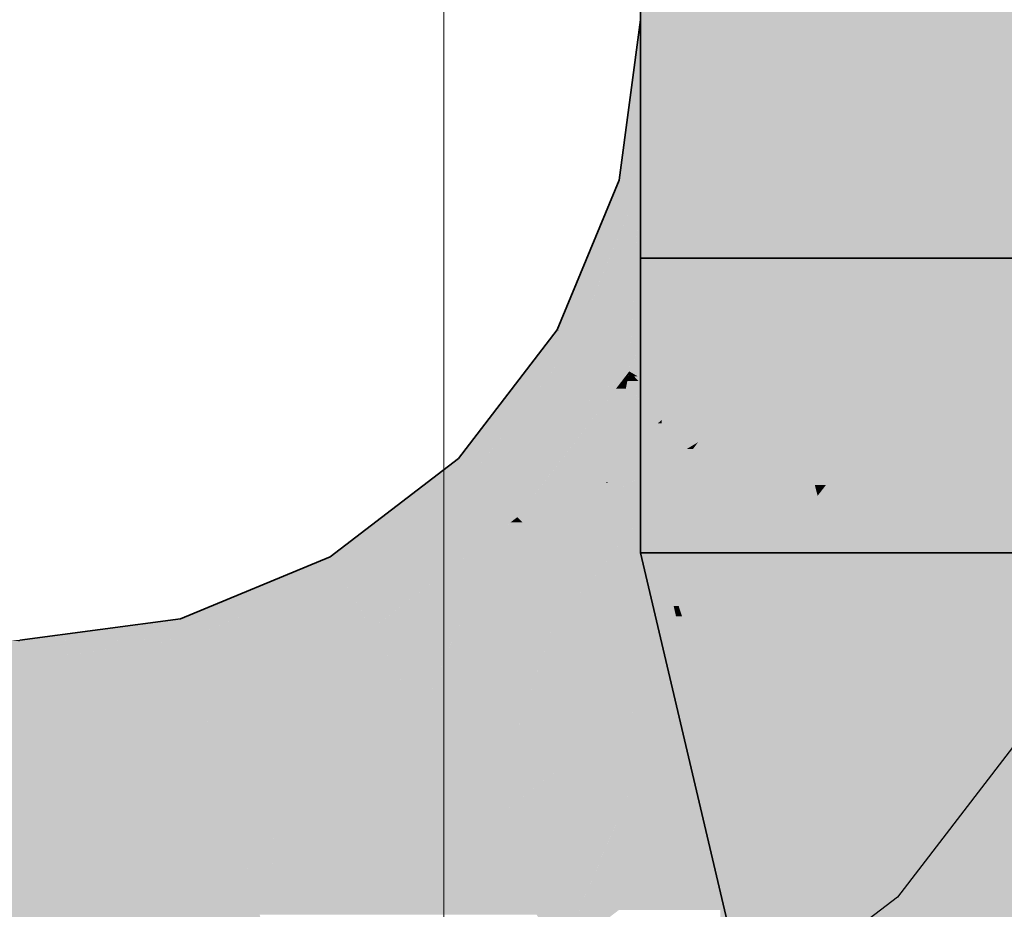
# Model space of a CAD drawing. Extents: x -350 to 540, y -53 to 541.
# Tile 120 of 256: x -157 to -154, y 105 to 108. Entities that reach past the tile are written whole.
import ezdxf
from ezdxf.lldxf.tags import DXFTag

# ---------------------------------------------------------------- set-up
doc = ezdxf.new("R2010")
doc.units = 0
doc.layers.get('0').update_dxf_attribs({"lineweight": 35})
doc.layers.add('5_OG-BESTAND', color=7, linetype='Continuous', lineweight=25)
for name, color, linetype, lineweight, true_color in [('L_Abluft', 7, 'Continuous', 35, 0xf7d209), ('L_Abluft-Shading', 7, 'Continuous', 35, 0xf7d209), ('L_Zuluft', 6, 'Continuous', 35, 0xff00ff), ('L_Zuluft-Shading', 6, 'Continuous', 35, 0xff00ff)]:
    doc.layers.add(name, color=color, linetype=linetype, lineweight=lineweight, true_color=true_color)
tags = doc.linetypes.add('STRICHPUNKT2', pattern=[12.7, 6.35, -3.175, 0, -3.175]).pattern_tags.tags
tags[10:11] = [DXFTag(74, 4), DXFTag(75, 0), DXFTag(340, '0'), DXFTag(46, 0.0), DXFTag(50, 0.0), DXFTag(44, 0.0), DXFTag(45, 0.0)]
tags[8:9] = [DXFTag(74, 4), DXFTag(75, 0), DXFTag(340, '0'), DXFTag(46, 0.0), DXFTag(50, 0.0), DXFTag(44, 0.0), DXFTag(45, 0.0)]
tags[6:7] = [DXFTag(74, 4), DXFTag(75, 0), DXFTag(340, '0'), DXFTag(46, 0.0), DXFTag(50, 0.0), DXFTag(44, 0.0), DXFTag(45, 0.0)]
tags[4:5] = [DXFTag(74, 4), DXFTag(75, 0), DXFTag(340, '0'), DXFTag(46, 0.0), DXFTag(50, 0.0), DXFTag(44, 0.0), DXFTag(45, 0.0)]

# ---------------------------------------------------------------- blocks, each defined once
blk = doc.blocks.new('Shading-A06HSWEUNL', base_point=(-151.0513, 106.0079))
at = {"layer": 'L_Zuluft-Shading', "color": 214, "true_color": 0x8f008f}
for points in [[(-154.6152, 104.4616), (-154.5606, 104.4616), (-155.0152, 106.1616)], [(-154.9693, 105.9902), (-154.9778, 106.1616), (-155.0152, 106.1616)], [(-154.908, 105.9902), (-154.9693, 105.9902), (-154.9778, 106.1616)], [(-154.908, 105.9902), (-154.947, 106.1616), (-154.9778, 106.1616)], [(-154.5606, 104.4616), (-154.908, 105.9902), (-154.9693, 105.9902)]]:
    blk.add_solid(points, dxfattribs=at)
at = {"layer": 'L_Zuluft-Shading', "color": 214, "true_color": 0xaf00af}
for points in [[(-154.8919, 105.9902), (-154.908, 105.9902), (-154.947, 106.1616)], [(-154.7604, 105.9559), (-154.8809, 105.9559), (-154.947, 106.1616)], [(-154.6893, 105.8775), (-154.8513, 106.1616), (-154.947, 106.1616)], [(-154.6893, 105.8775), (-154.7472, 106.1616), (-154.8513, 106.1616)], [(-154.8809, 105.9559), (-154.9003, 105.9559), (-154.908, 105.9902)], [(-154.8809, 105.9559), (-154.8919, 105.9902), (-154.908, 105.9902)], [(-154.6434, 104.8258), (-154.8809, 105.9559), (-154.9003, 105.9559)], [(-154.5178, 104.8258), (-154.6434, 104.8258), (-154.8809, 105.9559)], [(-154.6445, 105.6575), (-154.785, 105.6575), (-154.8809, 105.9559)], [(-154.8188, 105.8775), (-154.7604, 105.9559), (-154.8809, 105.9559)], [(-154.6893, 105.8775), (-154.8188, 105.8775), (-154.7604, 105.9559)], [(-154.6445, 105.6575), (-154.6893, 105.8775), (-154.8188, 105.8775)], [(-154.5606, 104.9589), (-154.6445, 105.6575), (-154.785, 105.6575)], [(-154.5021, 104.9589), (-154.5606, 104.9589), (-154.6445, 105.6575)]]:
    blk.add_solid(points, dxfattribs=at)
at = {"layer": 'L_Zuluft-Shading', "color": 212, "true_color": 0xcb00cb}
for points in [[(-154.6893, 105.8775), (-154.4294, 106.1616), (-154.7472, 106.1616)], [(-154.3821, 105.8775), (-154.6893, 105.8775), (-154.4294, 106.1616)], [(-154.4951, 105.6575), (-154.6445, 105.6575), (-154.6893, 105.8775)], [(-154.3108, 105.4487), (-154.3821, 105.8775), (-154.6893, 105.8775)], [(-154.4679, 105.5211), (-154.6167, 105.5211), (-154.6445, 105.6575)], [(-154.5958, 105.6199), (-154.4951, 105.6575), (-154.6445, 105.6575)], [(-154.4619, 105.6199), (-154.5958, 105.6199), (-154.4951, 105.6575)], [(-154.4679, 105.5211), (-154.4619, 105.6199), (-154.5958, 105.6199)], [(-154.427, 104.9589), (-154.5021, 104.9589), (-154.4619, 105.6199)], [(-154.3108, 105.4487), (-154.4529, 105.4487), (-154.4619, 105.6199)], [(-154.5021, 104.9589), (-154.4679, 105.5211), (-154.6167, 105.5211)], [(-154.427, 104.9589), (-154.3108, 105.4487), (-154.4529, 105.4487)], [(-154.2293, 104.9589), (-154.427, 104.9589), (-154.3108, 105.4487)]]:
    blk.add_solid(points, dxfattribs=at)
at = {"layer": 'L_Zuluft-Shading', "color": 212, "true_color": 0xe200e2}
for points in [[(-154.3108, 105.4487), (-154.0152, 106.1616), (-154.4294, 106.1616)], [(-153.9313, 105.4487), (-154.3108, 105.4487), (-154.0152, 106.1616)], [(-154.1611, 105.3406), (-154.2928, 105.3406), (-154.3108, 105.4487)], [(-153.896, 105.1489), (-153.9313, 105.4487), (-154.3108, 105.4487)], [(-154.2293, 104.9589), (-154.1611, 105.3406), (-154.2928, 105.3406)], [(-154.1548, 104.9589), (-154.2293, 104.9589), (-154.1611, 105.3406)], [(-153.896, 105.1489), (-154.1579, 105.1489), (-154.1611, 105.3406)], [(-154.1548, 104.9589), (-153.896, 105.1489), (-154.1579, 105.1489)], [(-153.8737, 104.9589), (-154.1548, 104.9589), (-153.896, 105.1489)]]:
    blk.add_solid(points, dxfattribs=at)
at = {"layer": 'L_Zuluft-Shading', "color": 6, "true_color": 0xf200f2}
for points in [[(-154.0149, 106.1595), (-153.5328, 106.1616), (-154.0152, 106.1616)], [(-153.5327, 106.1595), (-154.0149, 106.1595), (-153.5328, 106.1616)], [(-153.5474, 105.1489), (-153.896, 105.1489), (-154.0149, 106.1595)], [(-153.4595, 104.9589), (-153.5327, 106.1595), (-154.0149, 106.1595)], [(-153.4668, 104.9746), (-153.8755, 104.9746), (-153.896, 105.1489)], [(-153.4668, 104.9746), (-153.5474, 105.1489), (-153.896, 105.1489)]]:
    blk.add_solid(points, dxfattribs=at)
blk = doc.blocks.new('Shading-A06HSWEWNL', base_point=(-153.0152, 106.5298))
at = {"layer": 'L_Zuluft-Shading', "color": 214, "true_color": 0x900090}
for points in [[(-154.947, 106.5889), (-155.0152, 106.5889), (-154.947, 108.0616)], [(-155.0152, 106.5889), (-154.947, 108.0616), (-155.0152, 108.0616)], [(-155.0152, 106.5298), (-154.947, 106.5889), (-155.0152, 106.5889)], [(-154.9654, 106.5298), (-155.0152, 106.5298), (-154.9587, 106.5788)], [(-154.9987, 106.2834), (-154.9504, 106.2834), (-154.9587, 106.5788)], [(-154.947, 106.5788), (-154.9587, 106.5788), (-154.947, 106.5889)], [(-154.947, 106.4626), (-154.9555, 106.4626), (-154.9587, 106.5788)], [(-154.947, 106.4626), (-154.947, 106.5788), (-154.9587, 106.5788)], [(-154.9857, 106.3793), (-155.0152, 106.3793), (-154.9654, 106.5298)], [(-155.0152, 106.3793), (-154.9654, 106.5298), (-155.0152, 106.5298)], [(-154.947, 106.1616), (-154.947, 106.4626), (-154.9555, 106.4626)], [(-154.9987, 106.2834), (-155.0152, 106.2834), (-155.0152, 106.3793)], [(-154.9987, 106.2834), (-154.9857, 106.3793), (-155.0152, 106.3793)], [(-155.0152, 106.1616), (-154.9778, 106.1616), (-154.9987, 106.2834)], [(-155.0152, 106.1616), (-154.9987, 106.2834), (-155.0152, 106.2834)], [(-154.9778, 106.1616), (-154.947, 106.1616), (-154.9987, 106.2834)], [(-154.947, 106.1616), (-154.9987, 106.2834), (-154.9504, 106.2834)]]:
    blk.add_solid(points, dxfattribs=at)
at = {"layer": 'L_Zuluft-Shading', "color": 214, "true_color": 0xb000b0}
for points in [[(-154.7472, 106.6261), (-154.947, 106.6261), (-154.7472, 108.0616)], [(-154.947, 106.6261), (-154.7472, 108.0616), (-154.947, 108.0616)], [(-154.947, 106.5889), (-154.7472, 106.6261), (-154.947, 106.6261)], [(-154.947, 106.5889), (-154.7472, 106.5889), (-154.7472, 106.6261)], [(-154.8513, 106.1616), (-154.7472, 106.1616), (-154.947, 106.5889)], [(-154.7472, 106.1616), (-154.947, 106.5889), (-154.7472, 106.5889)], [(-154.9187, 106.4626), (-154.947, 106.4626), (-154.947, 106.5889)], [(-154.947, 106.1616), (-154.8513, 106.1616), (-154.947, 106.4626)], [(-154.8513, 106.1616), (-154.9187, 106.4626), (-154.947, 106.4626)]]:
    blk.add_solid(points, dxfattribs=at)
at = {"layer": 'L_Zuluft-Shading', "color": 212, "true_color": 0xcd00cd}
for points in [[(-154.4294, 106.6388), (-154.7472, 106.6388), (-154.4294, 108.0616)], [(-154.7472, 106.6388), (-154.4294, 108.0616), (-154.7472, 108.0616)], [(-154.7472, 106.6261), (-154.4294, 106.6388), (-154.7472, 106.6388)], [(-154.7472, 106.6261), (-154.4294, 106.6261), (-154.4294, 106.6388)], [(-154.7472, 106.1616), (-154.4294, 106.1616), (-154.7472, 106.6261)], [(-154.4294, 106.1616), (-154.7472, 106.6261), (-154.4294, 106.6261)]]:
    blk.add_solid(points, dxfattribs=at)
at = {"layer": 'L_Zuluft-Shading', "color": 212, "true_color": 0xe400e4}
for points in [[(-154.0152, 106.6388), (-154.4294, 106.6388), (-154.0152, 108.0616)], [(-154.4294, 106.6388), (-154.0152, 108.0616), (-154.4294, 108.0616)], [(-154.0152, 106.6261), (-154.0152, 106.6388), (-154.4294, 106.6388)], [(-154.4294, 106.6261), (-154.0152, 106.6261), (-154.4294, 106.6388)], [(-154.4294, 106.1616), (-154.0152, 106.1616), (-154.4294, 106.6261)], [(-154.0152, 106.1616), (-154.4294, 106.6261), (-154.0152, 106.6261)]]:
    blk.add_solid(points, dxfattribs=at)
at = {"layer": 'L_Zuluft-Shading', "color": 6, "true_color": 0xf500f5}
for points in [[(-153.5328, 106.6261), (-154.0152, 106.6261), (-153.5328, 108.0616)], [(-154.0152, 106.6261), (-153.5328, 108.0616), (-154.0152, 108.0616)], [(-153.5328, 106.5889), (-153.5328, 106.6261), (-154.0152, 106.6261)], [(-154.0152, 106.5889), (-153.5328, 106.5889), (-154.0152, 106.6261)], [(-154.0152, 106.1616), (-153.5328, 106.1616), (-154.0152, 106.5889)], [(-153.5328, 106.1616), (-154.0152, 106.5889), (-153.5328, 106.5889)]]:
    blk.add_solid(points, dxfattribs=at)
blk = doc.blocks.new('Shading-A06HSWIGNL', base_point=(-155.0152, 102.2696))
at = {"layer": 'L_Abluft-Shading', "color": 44, "true_color": 0x8b7605}
for points in [[(-155.0152, 107.3623), (-155.0833, 107.3623), (-154.947, 107.88)], [(-155.0833, 107.3623), (-154.947, 107.88), (-155.0152, 107.88)], [(-155.2779, 106.88), (-155.2831, 106.88), (-155.0175, 107.3447)], [(-155.2831, 106.88), (-155.0175, 107.3447), (-155.0906, 107.3447)], [(-155.2109, 106.8777), (-155.2792, 106.8777), (-155.0175, 107.3447)], [(-155.0175, 107.3447), (-155.0906, 107.3447), (-155.0833, 107.3623)], [(-155.0175, 107.3447), (-155.0152, 107.3623), (-155.0833, 107.3623)], [(-155.2241, 106.8459), (-155.3092, 106.8459), (-155.2831, 106.88)], [(-155.2792, 106.8777), (-155.2779, 106.88), (-155.2831, 106.88)], [(-155.2241, 106.8459), (-155.2109, 106.8777), (-155.2792, 106.8777)], [(-155.5158, 106.4657), (-155.6009, 106.4657), (-155.2241, 106.8459)], [(-155.6009, 106.4657), (-155.2241, 106.8459), (-155.3092, 106.8459)], [(-155.5527, 106.4175), (-155.6637, 106.4175), (-155.6009, 106.4657)], [(-155.5527, 106.4175), (-155.5158, 106.4657), (-155.6009, 106.4657)], [(-155.9042, 106.1479), (-156.0152, 106.1479), (-155.5527, 106.4175)], [(-156.0152, 106.1479), (-155.5527, 106.4175), (-155.6637, 106.4175)], [(-155.9811, 106.0889), (-156.1576, 106.0889), (-156.0152, 106.1479)], [(-155.9811, 106.0889), (-155.9042, 106.1479), (-156.0152, 106.1479)], [(-156.1232, 106.03), (-156.2998, 106.03), (-155.9811, 106.0889)], [(-156.2998, 106.03), (-155.9811, 106.0889), (-156.1576, 106.0889)], [(-156.2379, 105.9825), (-156.4145, 105.9825), (-156.2998, 106.03)], [(-156.2379, 105.9825), (-156.1232, 106.03), (-156.2998, 106.03)], [(-156.321, 105.9481), (-156.4975, 105.9481), (-156.2379, 105.9825)], [(-156.4975, 105.9481), (-156.2379, 105.9825), (-156.4145, 105.9825)], [(-156.4799, 105.8823), (-156.9975, 105.8823), (-156.4975, 105.9481)], [(-156.4799, 105.8823), (-156.321, 105.9481), (-156.4975, 105.9481)], [(-156.6623, 105.88), (-157.0152, 105.88), (-156.4799, 105.8823)], [(-157.0152, 105.88), (-156.4799, 105.8823), (-156.9975, 105.8823)], [(-156.5317, 105.8755), (-157.0152, 105.8755), (-156.4799, 105.8823)], [(-157.0152, 105.8755), (-156.6623, 105.88), (-157.0152, 105.88)], [(-157.0152, 105.8118), (-156.5317, 105.8755), (-157.0152, 105.8755)]]:
    blk.add_solid(points, dxfattribs=at)
at = {"layer": 'L_Abluft-Shading', "color": 54, "true_color": 0xaa9006}
for points in [[(-154.9142, 107.3447), (-155.0175, 107.3447), (-154.947, 107.88)], [(-154.9124, 107.3165), (-154.7472, 107.88), (-154.947, 107.88)], [(-154.8214, 107.3165), (-154.9124, 107.3165), (-154.7472, 107.88)], [(-155.0345, 107.0403), (-155.1435, 107.0403), (-155.0175, 107.3447)], [(-154.9124, 107.3165), (-155.0191, 107.3165), (-155.0175, 107.3447)], [(-154.9124, 107.3165), (-154.9142, 107.3447), (-155.0175, 107.3447)], [(-154.8901, 107.1885), (-155.0262, 107.1885), (-154.9124, 107.3165)], [(-155.0262, 107.1885), (-154.9124, 107.3165), (-155.0191, 107.3165)], [(-154.8245, 107.293), (-154.9083, 107.293), (-154.9124, 107.3165)], [(-154.8245, 107.293), (-154.8214, 107.3165), (-154.9124, 107.3165)], [(-154.8835, 107.1505), (-154.8245, 107.293), (-154.9083, 107.293)], [(-155.0345, 107.0403), (-154.8901, 107.1885), (-155.0262, 107.1885)], [(-154.8835, 107.1505), (-154.9272, 107.1505), (-154.8901, 107.1885)], [(-154.9291, 107.0403), (-155.0345, 107.0403), (-154.8835, 107.1505)], [(-155.0345, 107.0403), (-154.8835, 107.1505), (-154.9272, 107.1505)], [(-155.0455, 106.8459), (-155.2241, 106.8459), (-155.0345, 107.0403)], [(-155.2241, 106.8459), (-155.0345, 107.0403), (-155.1435, 107.0403)], [(-155.0511, 106.746), (-154.9291, 107.0403), (-155.0345, 107.0403)], [(-155.0511, 106.746), (-155.3007, 106.746), (-155.2241, 106.8459)], [(-155.0511, 106.746), (-155.0455, 106.8459), (-155.2241, 106.8459)], [(-155.2696, 106.5859), (-155.4236, 106.5859), (-155.0511, 106.746)], [(-155.4236, 106.5859), (-155.0511, 106.746), (-155.3007, 106.746)], [(-155.0936, 106.6905), (-155.1268, 106.6905), (-155.0511, 106.746)], [(-155.1739, 106.5859), (-155.2696, 106.5859), (-155.0936, 106.6905)], [(-155.2696, 106.5859), (-155.0936, 106.6905), (-155.1268, 106.6905)], [(-155.4994, 106.4175), (-155.5527, 106.4175), (-155.2696, 106.5859)], [(-155.5527, 106.4175), (-155.2696, 106.5859), (-155.4236, 106.5859)], [(-155.3204, 106.395), (-155.5302, 106.395), (-155.1739, 106.5859)], [(-155.5302, 106.395), (-155.1739, 106.5859), (-155.2696, 106.5859)], [(-155.5302, 106.395), (-155.5822, 106.395), (-155.5527, 106.4175)], [(-155.5302, 106.395), (-155.4994, 106.4175), (-155.5527, 106.4175)], [(-155.9811, 106.0889), (-155.5492, 106.3821), (-155.599, 106.3821)], [(-155.4115, 106.2763), (-155.7051, 106.2763), (-155.5302, 106.395)], [(-155.599, 106.3821), (-155.5302, 106.395), (-155.5822, 106.395)], [(-155.5492, 106.3821), (-155.599, 106.3821), (-155.5302, 106.395)], [(-155.4115, 106.2763), (-155.3204, 106.395), (-155.5302, 106.395)], [(-155.467, 106.2337), (-155.7678, 106.2337), (-155.4115, 106.2763)], [(-155.7678, 106.2337), (-155.4115, 106.2763), (-155.7051, 106.2763)], [(-155.6557, 106.0889), (-155.9811, 106.0889), (-155.467, 106.2337)], [(-155.9811, 106.0889), (-155.467, 106.2337), (-155.7678, 106.2337)], [(-155.9197, 105.9825), (-156.2379, 105.9825), (-155.9811, 106.0889)], [(-155.8812, 105.9159), (-155.6557, 106.0889), (-155.9811, 106.0889)], [(-156.2191, 105.8823), (-156.4799, 105.8823), (-156.2379, 105.9825)], [(-156.2254, 105.9159), (-155.9197, 105.9825), (-156.2379, 105.9825)], [(-155.8812, 105.9159), (-156.2254, 105.9159), (-155.9197, 105.9825)], [(-156.2006, 105.7835), (-155.8812, 105.9159), (-156.2254, 105.9159)], [(-156.461, 105.8118), (-157.0152, 105.8118), (-156.4799, 105.8823)], [(-156.4534, 105.7835), (-156.2191, 105.8823), (-156.4799, 105.8823)], [(-156.2006, 105.7835), (-156.4534, 105.7835), (-156.2191, 105.8823)], [(-156.4524, 105.7799), (-157.0152, 105.7799), (-156.461, 105.8118)], [(-157.0152, 105.7799), (-156.461, 105.8118), (-157.0152, 105.8118)], [(-156.4282, 105.6893), (-156.4524, 105.7799), (-157.0152, 105.7799)], [(-156.4282, 105.6893), (-157.0152, 105.6893), (-157.0152, 105.7799)], [(-156.4282, 105.6893), (-156.2006, 105.7835), (-156.4534, 105.7835)], [(-157.0152, 105.612), (-156.4282, 105.6893), (-157.0152, 105.6893)]]:
    blk.add_solid(points, dxfattribs=at)
at = {"layer": 'L_Abluft-Shading', "color": 42, "true_color": 0xc6a807}
for points in [[(-154.6836, 107.4683), (-154.8014, 107.4683), (-154.7472, 107.88)], [(-154.6493, 107.246), (-154.4294, 107.88), (-154.7472, 107.88)], [(-154.5128, 107.246), (-154.6493, 107.246), (-154.4294, 107.88)], [(-154.6566, 107.293), (-154.8245, 107.293), (-154.6836, 107.4683)], [(-154.8245, 107.293), (-154.6836, 107.4683), (-154.8014, 107.4683)], [(-154.6493, 107.246), (-154.8439, 107.246), (-154.8245, 107.293)], [(-154.6493, 107.246), (-154.6566, 107.293), (-154.8245, 107.293)], [(-154.6093, 107.1505), (-154.8835, 107.1505), (-154.6493, 107.246)], [(-154.8835, 107.1505), (-154.6493, 107.246), (-154.8439, 107.246)], [(-154.5175, 107.2107), (-154.6345, 107.2107), (-154.6493, 107.246)], [(-154.5175, 107.2107), (-154.5128, 107.246), (-154.6493, 107.246)], [(-154.5756, 107.0703), (-154.5175, 107.2107), (-154.6345, 107.2107)], [(-154.859, 106.8399), (-155.0121, 106.8399), (-154.8835, 107.1505)], [(-154.8682, 107.0703), (-154.6093, 107.1505), (-154.8835, 107.1505)], [(-154.7831, 106.6253), (-154.8421, 106.6253), (-154.8835, 107.1505)], [(-154.5756, 107.0703), (-154.8682, 107.0703), (-154.6093, 107.1505)], [(-154.7758, 106.5871), (-154.5756, 107.0703), (-154.8682, 107.0703)], [(-155.0108, 106.746), (-155.0511, 106.746), (-154.859, 106.8399)], [(-155.0511, 106.746), (-154.859, 106.8399), (-155.0121, 106.8399)], [(-154.8507, 106.734), (-155.0303, 106.734), (-154.859, 106.8399)], [(-155.057, 106.7156), (-155.0743, 106.7156), (-155.0511, 106.746)], [(-155.0215, 106.7156), (-155.057, 106.7156), (-155.0357, 106.7302)], [(-155.057, 106.7156), (-155.0357, 106.7302), (-155.0541, 106.7302)], [(-155.0357, 106.7302), (-155.0541, 106.7302), (-155.0511, 106.746)], [(-155.0303, 106.734), (-155.0108, 106.746), (-155.0511, 106.746)], [(-155.0303, 106.734), (-155.0394, 106.734), (-155.0511, 106.746)], [(-155.0357, 106.7302), (-155.0303, 106.734), (-155.0394, 106.734)], [(-155.0238, 106.7302), (-155.0357, 106.7302), (-155.0303, 106.734)], [(-154.9337, 106.6253), (-155.0238, 106.7302), (-155.0357, 106.7302)], [(-154.8421, 106.6253), (-154.8507, 106.734), (-155.0303, 106.734)], [(-154.8421, 106.6253), (-154.9337, 106.6253), (-155.0238, 106.7302)], [(-154.9033, 106.4736), (-155.1043, 106.4736), (-155.057, 106.7156)], [(-155.0619, 106.6905), (-155.0936, 106.6905), (-155.057, 106.7156)], [(-155.0936, 106.6905), (-155.057, 106.7156), (-155.0743, 106.7156)], [(-154.9313, 106.5178), (-155.0215, 106.7156), (-155.057, 106.7156)], [(-154.829, 106.5178), (-154.9313, 106.5178), (-155.0215, 106.7156)], [(-155.1255, 106.3873), (-155.3262, 106.3873), (-155.0936, 106.6905)], [(-155.1208, 106.3892), (-155.1253, 106.3892), (-155.0619, 106.6905)], [(-155.1253, 106.3892), (-155.0619, 106.6905), (-155.0936, 106.6905)], [(-154.829, 106.5178), (-154.8421, 106.6253), (-154.9337, 106.6253)], [(-154.7758, 106.5871), (-154.8374, 106.5871), (-154.8421, 106.6253)], [(-154.7758, 106.5871), (-154.7831, 106.6253), (-154.8421, 106.6253)], [(-154.829, 106.5178), (-154.7758, 106.5871), (-154.8374, 106.5871)], [(-154.9033, 106.4736), (-154.829, 106.5178), (-154.9313, 106.5178)], [(-154.8456, 106.496), (-154.8656, 106.496), (-154.829, 106.5178)], [(-154.8628, 106.4736), (-154.9033, 106.4736), (-154.8456, 106.496)], [(-154.9033, 106.4736), (-154.8456, 106.496), (-154.8656, 106.496)], [(-155.0456, 106.3892), (-155.1208, 106.3892), (-154.9033, 106.4736)], [(-155.1208, 106.3892), (-154.9033, 106.4736), (-155.1043, 106.4736)], [(-154.9171, 106.4029), (-155.0224, 106.4029), (-154.8628, 106.4736)], [(-155.0224, 106.4029), (-154.8628, 106.4736), (-154.9033, 106.4736)], [(-155.4115, 106.2763), (-155.1255, 106.3873), (-155.3262, 106.3873)], [(-155.1306, 106.3387), (-155.2508, 106.3387), (-155.1255, 106.3873)], [(-154.9664, 106.3387), (-155.1306, 106.3387), (-154.9171, 106.4029)], [(-155.1306, 106.3387), (-154.9171, 106.4029), (-155.0224, 106.4029)], [(-155.1306, 106.3387), (-155.0456, 106.3892), (-155.1208, 106.3892)], [(-155.1306, 106.3387), (-155.1211, 106.3873), (-155.1255, 106.3873)], [(-155.1211, 106.3873), (-155.1255, 106.3873), (-155.1208, 106.3892)], [(-155.1255, 106.3873), (-155.1208, 106.3892), (-155.1253, 106.3892)], [(-155.338, 106.2763), (-155.4115, 106.2763), (-155.1306, 106.3387)], [(-155.4115, 106.2763), (-155.1306, 106.3387), (-155.2508, 106.3387)], [(-155.1461, 106.2593), (-155.3945, 106.2593), (-155.1306, 106.3387)], [(-155.1867, 106.0515), (-154.9664, 106.3387), (-155.1306, 106.3387)], [(-155.3689, 106.2337), (-155.467, 106.2337), (-155.3945, 106.2593)], [(-155.467, 106.2337), (-155.3945, 106.2593), (-155.4336, 106.2593)], [(-155.3945, 106.2593), (-155.4336, 106.2593), (-155.4115, 106.2763)], [(-155.3945, 106.2593), (-155.338, 106.2763), (-155.4115, 106.2763)], [(-155.1867, 106.0515), (-155.1461, 106.2593), (-155.3945, 106.2593)], [(-155.5901, 105.9476), (-155.8398, 105.9476), (-155.467, 106.2337)], [(-155.1867, 106.0515), (-155.5454, 106.0515), (-155.467, 106.2337)], [(-155.1867, 106.0515), (-155.3689, 106.2337), (-155.467, 106.2337)], [(-155.4634, 105.9614), (-155.5842, 105.9614), (-155.1867, 106.0515)], [(-155.5842, 105.9614), (-155.1867, 106.0515), (-155.5454, 106.0515)], [(-155.2778, 105.9817), (-155.4012, 105.9817), (-155.1867, 106.0515)], [(-155.3222, 105.9476), (-155.5901, 105.9476), (-155.2778, 105.9817)], [(-155.4634, 105.9614), (-155.2778, 105.9817), (-155.4012, 105.9817)], [(-155.6038, 105.9159), (-155.8812, 105.9159), (-155.5901, 105.9476)], [(-155.8812, 105.9159), (-155.5901, 105.9476), (-155.8398, 105.9476)], [(-155.7223, 105.6406), (-155.3222, 105.9476), (-155.5901, 105.9476)], [(-155.5901, 105.9476), (-155.4634, 105.9614), (-155.5842, 105.9614)], [(-155.8048, 105.7835), (-156.2006, 105.7835), (-155.8812, 105.9159)], [(-155.7223, 105.6406), (-155.6038, 105.9159), (-155.8812, 105.9159)], [(-156.1977, 105.6893), (-156.4282, 105.6893), (-156.2006, 105.7835)], [(-156.1963, 105.6406), (-155.8048, 105.7835), (-156.2006, 105.7835)], [(-155.7223, 105.6406), (-156.1963, 105.6406), (-155.8048, 105.7835)], [(-156.4075, 105.612), (-157.0152, 105.612), (-156.4282, 105.6893)], [(-156.3632, 105.4467), (-156.1977, 105.6893), (-156.4282, 105.6893)], [(-156.1904, 105.4467), (-156.3632, 105.4467), (-156.1977, 105.6893)], [(-156.1904, 105.4467), (-155.7223, 105.6406), (-156.1963, 105.6406)], [(-156.3839, 105.5241), (-157.0152, 105.5241), (-156.4075, 105.612)], [(-157.0152, 105.5241), (-156.4075, 105.612), (-157.0152, 105.612)], [(-156.3459, 105.3823), (-156.3839, 105.5241), (-157.0152, 105.5241)], [(-156.3459, 105.3823), (-157.0152, 105.3823), (-157.0152, 105.5241)], [(-156.3459, 105.3823), (-156.1904, 105.4467), (-156.3632, 105.4467)], [(-157.0152, 105.2942), (-156.3459, 105.3823), (-157.0152, 105.3823)]]:
    blk.add_solid(points, dxfattribs=at)
at = {"layer": 'L_Abluft-Shading', "color": 52, "true_color": 0xddbc08}
for points in [[(-154.3403, 107.4077), (-154.4915, 107.4077), (-154.4294, 107.88)], [(-154.2918, 107.1502), (-154.0152, 107.88), (-154.4294, 107.88)], [(-154.1112, 107.1502), (-154.2918, 107.1502), (-154.0152, 107.88)], [(-154.3032, 107.2107), (-154.5175, 107.2107), (-154.3403, 107.4077)], [(-154.5175, 107.2107), (-154.3403, 107.4077), (-154.4915, 107.4077)], [(-154.2918, 107.1502), (-154.5425, 107.1502), (-154.5175, 107.2107)], [(-154.2918, 107.1502), (-154.3032, 107.2107), (-154.5175, 107.2107)], [(-154.2516, 107.0703), (-154.5756, 107.0703), (-154.2918, 107.1502)], [(-154.5756, 107.0703), (-154.2918, 107.1502), (-154.5425, 107.1502)], [(-154.1174, 107.1035), (-154.2683, 107.1035), (-154.2918, 107.1502)], [(-154.1174, 107.1035), (-154.1112, 107.1502), (-154.2918, 107.1502)], [(-154.1855, 106.9391), (-154.1174, 107.1035), (-154.2683, 107.1035)], [(-154.5204, 106.7532), (-154.707, 106.7532), (-154.5756, 107.0703)], [(-154.5455, 106.9391), (-154.2516, 107.0703), (-154.5756, 107.0703)], [(-154.4227, 106.4045), (-154.4596, 106.4045), (-154.5756, 107.0703)], [(-154.1855, 106.9391), (-154.5455, 106.9391), (-154.2516, 107.0703)], [(-154.4171, 106.38), (-154.1855, 106.9391), (-154.5455, 106.9391)], [(-154.4914, 106.5871), (-154.7758, 106.5871), (-154.5204, 106.7532)], [(-154.7758, 106.5871), (-154.5204, 106.7532), (-154.707, 106.7532)], [(-154.6558, 106.5178), (-154.829, 106.5178), (-154.7758, 106.5871)], [(-154.4596, 106.4045), (-154.4914, 106.5871), (-154.7758, 106.5871)], [(-154.8234, 106.4358), (-154.8919, 106.4358), (-154.829, 106.5178)], [(-154.4596, 106.4045), (-154.8213, 106.4045), (-154.829, 106.5178)], [(-154.4596, 106.4045), (-154.6558, 106.5178), (-154.829, 106.5178)], [(-154.7994, 106.0801), (-155.1597, 106.0801), (-154.8234, 106.4358)], [(-154.8545, 106.4029), (-154.9171, 106.4029), (-154.8234, 106.4358)], [(-154.9171, 106.4029), (-154.8234, 106.4358), (-154.8919, 106.4358)], [(-155.1867, 106.0515), (-154.8545, 106.4029), (-154.9171, 106.4029)], [(-154.8173, 106.3449), (-154.4596, 106.4045), (-154.8213, 106.4045)], [(-154.444, 106.3449), (-154.8173, 106.3449), (-154.4596, 106.4045)], [(-154.4171, 106.38), (-154.4532, 106.38), (-154.4596, 106.4045)], [(-154.4171, 106.38), (-154.4227, 106.4045), (-154.4596, 106.4045)], [(-154.444, 106.3449), (-154.4171, 106.38), (-154.4532, 106.38)], [(-154.7871, 105.8977), (-154.444, 106.3449), (-154.8173, 106.3449)], [(-154.9592, 106.0515), (-155.1867, 106.0515), (-154.7994, 106.0801)], [(-155.1867, 106.0515), (-154.7994, 106.0801), (-155.1597, 106.0801)], [(-154.7952, 106.017), (-155.1522, 106.017), (-154.7994, 106.0801)], [(-155.1522, 106.017), (-155.2317, 106.017), (-155.1867, 106.0515)], [(-155.1522, 106.017), (-154.9592, 106.0515), (-155.1867, 106.0515)], [(-155.1169, 105.9817), (-155.2778, 105.9817), (-155.1522, 106.017)], [(-155.2778, 105.9817), (-155.1522, 106.017), (-155.2317, 106.017)], [(-155.0329, 105.8977), (-154.7952, 106.017), (-155.1522, 106.017)], [(-154.7871, 105.8977), (-155.0329, 105.8977), (-154.7952, 106.017)], [(-155.3874, 105.6584), (-155.6991, 105.6584), (-155.2778, 105.9817)], [(-154.8938, 105.7586), (-155.3534, 105.7586), (-155.2778, 105.9817)], [(-154.8938, 105.7586), (-155.1169, 105.9817), (-155.2778, 105.9817)], [(-154.8938, 105.7586), (-154.7871, 105.8977), (-155.0329, 105.8977)], [(-155.1147, 105.6729), (-155.3825, 105.6729), (-154.8938, 105.7586)], [(-155.3825, 105.6729), (-154.8938, 105.7586), (-155.3534, 105.7586)], [(-154.9975, 105.6791), (-155.0987, 105.6791), (-154.8938, 105.7586)], [(-155.3935, 105.6406), (-155.7223, 105.6406), (-155.3874, 105.6584)], [(-155.7223, 105.6406), (-155.3874, 105.6584), (-155.6991, 105.6584)], [(-155.1618, 105.553), (-155.4232, 105.553), (-155.0056, 105.6729)], [(-155.4232, 105.553), (-155.0056, 105.6729), (-155.1147, 105.6729)], [(-155.4232, 105.553), (-155.152, 105.6584), (-155.3874, 105.6584)], [(-155.152, 105.6584), (-155.3874, 105.6584), (-155.1147, 105.6729)], [(-155.3874, 105.6584), (-155.1147, 105.6729), (-155.3825, 105.6729)], [(-155.0056, 105.6729), (-155.1147, 105.6729), (-154.9975, 105.6791)], [(-155.1147, 105.6729), (-154.9975, 105.6791), (-155.0987, 105.6791)], [(-155.6103, 105.4467), (-156.1904, 105.4467), (-155.7223, 105.6406)], [(-155.6717, 105.553), (-155.3935, 105.6406), (-155.7223, 105.6406)], [(-155.4232, 105.553), (-155.6717, 105.553), (-155.3935, 105.6406)], [(-155.6262, 105.4742), (-155.4232, 105.553), (-155.6717, 105.553)], [(-155.4499, 105.4742), (-155.6262, 105.4742), (-155.4232, 105.553)], [(-155.5152, 105.2819), (-155.1618, 105.553), (-155.4232, 105.553)], [(-155.5152, 105.2819), (-155.4499, 105.4742), (-155.6262, 105.4742)], [(-156.1929, 105.3823), (-156.3459, 105.3823), (-156.1904, 105.4467)], [(-155.5152, 105.2819), (-156.1968, 105.2819), (-155.6103, 105.4467)], [(-156.1968, 105.2819), (-155.6103, 105.4467), (-156.1904, 105.4467)], [(-156.3223, 105.2942), (-157.0152, 105.2942), (-156.3459, 105.3823)], [(-156.2421, 104.9949), (-156.1929, 105.3823), (-156.3459, 105.3823)], [(-156.208, 104.9949), (-156.2421, 104.9949), (-156.1929, 105.3823)], [(-156.2708, 105.102), (-157.0152, 105.102), (-156.3223, 105.2942)], [(-157.0152, 105.102), (-156.3223, 105.2942), (-157.0152, 105.2942)], [(-156.208, 104.9949), (-155.5152, 105.2819), (-156.1968, 105.2819)], [(-156.2387, 104.9822), (-156.2708, 105.102), (-157.0152, 105.102)], [(-156.2387, 104.9822), (-157.0152, 104.9822), (-157.0152, 105.102)]]:
    blk.add_solid(points, dxfattribs=at)
at = {"layer": 'L_Abluft-Shading', "color": 40, "true_color": 0xedc908}
for points in [[(-153.9311, 107.3354), (-154.0868, 107.3354), (-154.0152, 107.88)], [(-153.8857, 107.0414), (-153.5328, 107.88), (-154.0152, 107.88)], [(-153.6432, 107.0414), (-153.8857, 107.0414), (-153.5328, 107.88)], [(-153.8952, 107.1035), (-154.1174, 107.1035), (-153.9311, 107.3354)], [(-154.1174, 107.1035), (-153.9311, 107.3354), (-154.0868, 107.3354)], [(-153.8857, 107.0414), (-154.1431, 107.0414), (-154.1174, 107.1035)], [(-153.8857, 107.0414), (-153.8952, 107.1035), (-154.1174, 107.1035)], [(-153.8428, 106.9391), (-154.1855, 106.9391), (-153.8857, 107.0414)], [(-154.1855, 106.9391), (-153.8857, 107.0414), (-154.1431, 107.0414)], [(-153.6514, 106.9787), (-153.8593, 106.9787), (-153.8857, 107.0414)], [(-153.6514, 106.9787), (-153.6432, 107.0414), (-153.8857, 107.0414)], [(-153.7548, 106.7292), (-153.6514, 106.9787), (-153.8593, 106.9787)], [(-154.1253, 106.5937), (-154.3285, 106.5937), (-154.1855, 106.9391)], [(-154.1367, 106.7292), (-153.8428, 106.9391), (-154.1855, 106.9391)], [(-154.0063, 106.1687), (-154.0512, 106.1687), (-154.1855, 106.9391)], [(-153.7548, 106.7292), (-154.1367, 106.7292), (-153.8428, 106.9391)], [(-153.9993, 106.1388), (-153.7548, 106.7292), (-154.1367, 106.7292)], [(-154.088, 106.38), (-154.4171, 106.38), (-154.1253, 106.5937)], [(-154.4171, 106.38), (-154.1253, 106.5937), (-154.3285, 106.5937)], [(-154.3564, 106.3449), (-154.444, 106.3449), (-154.4171, 106.38)], [(-154.0512, 106.1687), (-154.088, 106.38), (-154.4171, 106.38)], [(-154.3894, 105.8977), (-154.7871, 105.8977), (-154.444, 106.3449)], [(-154.0512, 106.1687), (-154.4225, 106.1687), (-154.444, 106.3449)], [(-154.0512, 106.1687), (-154.3564, 106.3449), (-154.444, 106.3449)], [(-154.4136, 106.096), (-154.0512, 106.1687), (-154.4225, 106.1687)], [(-154.0322, 106.096), (-154.4136, 106.096), (-154.0512, 106.1687)], [(-153.9993, 106.1388), (-154.0434, 106.1388), (-154.0512, 106.1687)], [(-153.9993, 106.1388), (-154.0063, 106.1687), (-154.0512, 106.1687)], [(-154.0322, 106.096), (-153.9993, 106.1388), (-154.0434, 106.1388)], [(-154.3612, 105.6672), (-154.0322, 106.096), (-154.4136, 106.096)], [(-154.7823, 105.7586), (-154.8938, 105.7586), (-154.7871, 105.8977)], [(-154.6746, 105.6672), (-154.3894, 105.8977), (-154.7871, 105.8977)], [(-154.6628, 105.643), (-154.7782, 105.643), (-154.7871, 105.8977)], [(-154.3612, 105.6672), (-154.6746, 105.6672), (-154.3894, 105.8977)], [(-154.9181, 105.7014), (-154.9684, 105.7014), (-154.8938, 105.7586)], [(-154.8545, 105.7193), (-154.9105, 105.7193), (-154.8938, 105.7586)], [(-154.8676, 105.7324), (-154.7823, 105.7586), (-154.8938, 105.7586)], [(-154.7813, 105.7324), (-154.8676, 105.7324), (-154.7823, 105.7586)], [(-154.8366, 105.7014), (-154.9181, 105.7014), (-154.8545, 105.7193)], [(-154.9181, 105.7014), (-154.8545, 105.7193), (-154.9105, 105.7193)], [(-154.8545, 105.7193), (-154.7813, 105.7324), (-154.8676, 105.7324)], [(-154.7809, 105.7193), (-154.8545, 105.7193), (-154.7813, 105.7324)], [(-154.7782, 105.643), (-154.7809, 105.7193), (-154.8545, 105.7193)], [(-154.9276, 105.6791), (-154.9975, 105.6791), (-154.9181, 105.7014)], [(-154.9975, 105.6791), (-154.9181, 105.7014), (-154.9684, 105.7014)], [(-154.7782, 105.643), (-154.943, 105.643), (-154.9181, 105.7014)], [(-154.7782, 105.643), (-154.8366, 105.7014), (-154.9181, 105.7014)], [(-155.0761, 105.3298), (-155.4527, 105.3298), (-154.9276, 105.6791)], [(-155.4527, 105.3298), (-154.9276, 105.6791), (-154.9975, 105.6791)], [(-154.5527, 105.4175), (-154.3612, 105.6672), (-154.6746, 105.6672)], [(-154.7656, 105.3636), (-155.0617, 105.3636), (-154.7782, 105.643)], [(-155.0617, 105.3636), (-154.7782, 105.643), (-154.943, 105.643)], [(-154.5527, 105.4175), (-154.768, 105.4175), (-154.7782, 105.643)], [(-154.5527, 105.4175), (-154.6628, 105.643), (-154.7782, 105.643)], [(-154.7608, 105.2579), (-154.5527, 105.4175), (-154.768, 105.4175)], [(-154.7641, 105.3298), (-155.0761, 105.3298), (-154.7656, 105.3636)], [(-155.0761, 105.3298), (-154.7656, 105.3636), (-155.0617, 105.3636)], [(-155.0965, 105.2819), (-155.5152, 105.2819), (-155.0761, 105.3298)], [(-155.5152, 105.2819), (-155.0761, 105.3298), (-155.4527, 105.3298)], [(-154.7608, 105.2579), (-155.1066, 105.2579), (-154.7641, 105.3298)], [(-155.1066, 105.2579), (-154.7641, 105.3298), (-155.0761, 105.3298)], [(-155.3494, 104.9949), (-156.208, 104.9949), (-155.5152, 105.2819)], [(-155.274, 104.8641), (-155.0965, 105.2819), (-155.5152, 105.2819)], [(-155.274, 104.8641), (-154.7608, 105.2579), (-155.1066, 105.2579)]]:
    blk.add_solid(points, dxfattribs=at)
at = {"layer": 'L_Abluft-Shading', "color": 40, "true_color": 0xf5d108}
for points in [[(-153.73, 106.4151), (-153.8849, 106.4151), (-153.7548, 106.7292)], [(-153.7082, 106.1388), (-153.9993, 106.1388), (-153.73, 106.4151)], [(-153.9993, 106.1388), (-153.73, 106.4151), (-153.8849, 106.4151)], [(-153.9252, 106.096), (-154.0322, 106.096), (-153.9993, 106.1388)], [(-153.6944, 105.9627), (-153.7082, 106.1388), (-153.9993, 106.1388)], [(-154.0032, 105.6672), (-154.3612, 105.6672), (-154.0322, 106.096)], [(-153.6944, 105.9627), (-154.0232, 105.9627), (-154.0322, 106.096)], [(-153.6944, 105.9627), (-153.9252, 106.096), (-154.0322, 106.096)], [(-154.0075, 105.7302), (-153.6944, 105.9627), (-154.0232, 105.9627)], [(-153.666, 105.7302), (-154.0075, 105.7302), (-153.6944, 105.9627)], [(-153.9799, 105.3211), (-153.666, 105.7302), (-154.0075, 105.7302)], [(-153.7039, 105.3211), (-153.9799, 105.3211), (-153.666, 105.7302)], [(-154.3566, 105.5342), (-154.4633, 105.5342), (-154.3612, 105.6672)], [(-154.2631, 105.3211), (-154.0032, 105.6672), (-154.3612, 105.6672)], [(-154.2316, 105.21), (-154.3452, 105.21), (-154.3612, 105.6672)], [(-153.9799, 105.3211), (-154.2631, 105.3211), (-154.0032, 105.6672)], [(-154.3525, 105.4175), (-154.5527, 105.4175), (-154.3566, 105.5342)], [(-154.5527, 105.4175), (-154.3566, 105.5342), (-154.4633, 105.5342)], [(-154.3931, 105.2579), (-154.7608, 105.2579), (-154.5527, 105.4175)], [(-154.3452, 105.21), (-154.3525, 105.4175), (-154.5527, 105.4175)], [(-154.1867, 105.0515), (-153.9799, 105.3211), (-154.2631, 105.3211)], [(-153.9837, 105.2546), (-154.0309, 105.2546), (-153.9799, 105.3211)], [(-153.867, 104.8705), (-154.0057, 104.8705), (-153.9799, 105.3211)], [(-153.8422, 104.7714), (-153.7039, 105.3211), (-153.9799, 105.3211)], [(-154.7573, 105.0097), (-155.0843, 105.0097), (-154.7608, 105.2579)], [(-154.3452, 105.21), (-154.7601, 105.21), (-154.7608, 105.2579)], [(-154.3452, 105.21), (-154.3931, 105.2579), (-154.7608, 105.2579)], [(-153.9954, 105.0515), (-154.1867, 105.0515), (-153.9837, 105.2546)], [(-154.1867, 105.0515), (-153.9837, 105.2546), (-154.0309, 105.2546)], [(-154.7564, 104.9393), (-154.3452, 105.21), (-154.7601, 105.21)], [(-154.333, 104.9393), (-154.7564, 104.9393), (-154.3452, 105.21)], [(-154.1867, 105.0515), (-154.3381, 105.0515), (-154.3452, 105.21)], [(-154.1867, 105.0515), (-154.2316, 105.21), (-154.3452, 105.21)], [(-154.333, 104.9393), (-154.1867, 105.0515), (-154.3381, 105.0515)], [(-154.0745, 104.9393), (-154.333, 104.9393), (-154.1867, 105.0515)], [(-154.0057, 104.8705), (-153.9954, 105.0515), (-154.1867, 105.0515)]]:
    blk.add_solid(points, dxfattribs=at)
blk = doc.blocks.new('Shading-A06HSWIKNL', base_point=(-153.0152, 115.7878))
at = {"layer": 'L_Abluft-Shading', "color": 44, "true_color": 0x8b7605}
for points in [[(-155.0152, 107.88), (-154.947, 107.88), (-155.0152, 115.7878)], [(-154.947, 107.88), (-155.0152, 115.7878), (-154.947, 115.7878)]]:
    blk.add_solid(points, dxfattribs=at)
at = {"layer": 'L_Abluft-Shading', "color": 54, "true_color": 0xaa9106}
for points in [[(-154.947, 107.88), (-154.7472, 107.88), (-154.947, 115.7878)], [(-154.7472, 107.88), (-154.947, 115.7878), (-154.7472, 115.7878)]]:
    blk.add_solid(points, dxfattribs=at)
at = {"layer": 'L_Abluft-Shading', "color": 42, "true_color": 0xc6a807}
for points in [[(-154.7472, 107.88), (-154.4294, 107.88), (-154.7472, 115.7878)], [(-154.4294, 107.88), (-154.7472, 115.7878), (-154.4294, 115.7878)]]:
    blk.add_solid(points, dxfattribs=at)
at = {"layer": 'L_Abluft-Shading', "color": 52, "true_color": 0xddbc08}
for points in [[(-154.4294, 107.88), (-154.0152, 107.88), (-154.4294, 115.7878)], [(-154.0152, 107.88), (-154.4294, 115.7878), (-154.0152, 115.7878)]]:
    blk.add_solid(points, dxfattribs=at)
at = {"layer": 'L_Abluft-Shading', "color": 40, "true_color": 0xedca08}
for points in [[(-154.0152, 107.88), (-153.5328, 107.88), (-154.0152, 115.7878)], [(-153.5328, 107.88), (-154.0152, 115.7878), (-153.5328, 115.7878)]]:
    blk.add_solid(points, dxfattribs=at)
blk = doc.blocks.new('Shading-A06HSWIONL', base_point=(-158.8997, 103.3623))
at = {"layer": 'L_Abluft-Shading', "color": 44, "true_color": 0x8b7605}
for points in [[(-157.0152, 105.8755), (-157.041, 105.88), (-157.9558, 105.88)], [(-157.0152, 105.8755), (-157.8987, 105.8755), (-157.9558, 105.88)], [(-157.3584, 105.8329), (-157.0152, 105.8755), (-157.8987, 105.8755)], [(-157.0152, 105.8329), (-157.3584, 105.8329), (-157.0152, 105.8755)], [(-157.0152, 105.8755), (-157.0152, 105.88), (-157.041, 105.88)], [(-157.0152, 105.8118), (-157.0152, 105.8329), (-157.3584, 105.8329)], [(-157.0913, 105.8118), (-157.0152, 105.8118), (-157.3584, 105.8329)]]:
    blk.add_solid(points, dxfattribs=at)
at = {"layer": 'L_Abluft-Shading', "color": 54, "true_color": 0xaa9106}
for points in [[(-157.1898, 105.612), (-157.0152, 105.612), (-158.3316, 105.811)], [(-157.0152, 105.612), (-158.3316, 105.811), (-158.3039, 105.811)], [(-157.0152, 105.7799), (-158.1022, 105.7799), (-158.3039, 105.811)], [(-157.0152, 105.7799), (-157.0894, 105.811), (-158.3039, 105.811)], [(-157.0152, 105.7799), (-157.0152, 105.8118), (-157.0913, 105.8118)], [(-157.0152, 105.612), (-157.0152, 105.7799), (-158.1022, 105.7799)]]:
    blk.add_solid(points, dxfattribs=at)
at = {"layer": 'L_Abluft-Shading', "color": 42, "true_color": 0xc6a807}
for points in [[(-157.4734, 105.2942), (-157.0152, 105.2942), (-158.8556, 105.5989)], [(-157.0152, 105.2942), (-158.8556, 105.5989), (-158.6316, 105.5989)], [(-157.0152, 105.5241), (-158.2347, 105.5241), (-158.6316, 105.5989)], [(-157.0152, 105.5241), (-157.1637, 105.5989), (-158.6316, 105.5989)], [(-157.0152, 105.5241), (-157.0152, 105.612), (-157.1898, 105.612)], [(-157.0152, 105.2942), (-157.0152, 105.5241), (-158.2347, 105.5241)]]:
    blk.add_solid(points, dxfattribs=at)
at = {"layer": 'L_Abluft-Shading', "color": 52, "true_color": 0xddbc08}
for points in [[(-157.0152, 105.102), (-158.1422, 105.102), (-157.4734, 105.2942)], [(-157.0152, 105.102), (-157.0152, 105.2942), (-157.4734, 105.2942)], [(-157.0152, 105.0708), (-158.2509, 105.0708), (-157.0152, 105.102)], [(-158.2509, 105.0708), (-157.0152, 105.102), (-158.1422, 105.102)], [(-158.9152, 104.88), (-157.0152, 104.88), (-158.2509, 105.0708)], [(-157.0152, 104.88), (-157.0152, 105.0708), (-158.2509, 105.0708)]]:
    blk.add_solid(points, dxfattribs=at)
blk = doc.blocks.new('Referenz-A06HSWJKNL', base_point=(-324.9507, -4.1032))
at = {"layer": '5_OG-BESTAND', "color": 0, "lineweight": 18}
blk.add_line((-155.6481, 72.6029), (-155.6481, 160.1136), dxfattribs=at)
blk = doc.blocks.new('Bogen-A06HSWQWNL', base_point=(-157.0152, 101.88))
at = {"color": 0, "linetype": 'ByBlock', "lineweight": -2, "ltscale": 0.35}
for p, q in [((-155.0152, 107.88), (-155.0833, 107.3623)), ((-155.0833, 107.3623), (-155.2831, 106.88)), ((-155.2831, 106.88), (-155.6009, 106.4657)), ((-155.6009, 106.4657), (-156.0152, 106.1479)), ((-156.0152, 106.1479), (-156.4975, 105.9481)), ((-156.4975, 105.9481), (-157.0152, 105.88))]:
    blk.add_line(p, q, dxfattribs=at)
at = {"color": 0, "linetype": 'STRICHPUNKT2', "lineweight": 25, "ltscale": 0.25}
for p, q in [((-153.5511, 105.88), (-154.1867, 105.0515)), ((-154.1867, 105.0515), (-155.0152, 104.4159))]:
    blk.add_line(p, q, dxfattribs=at)
blk = doc.blocks.new('Muffe-A06HSWRYNL', base_point=(-155.0152, 106.1616))
at = {"color": 0, "linetype": 'ByBlock', "lineweight": -2, "ltscale": 0.35}
for p, q in [((-155.0152, 108.0616), (-155.0152, 106.1616)), ((-155.0152, 107.1116), (-154.947, 107.1116)), ((-154.947, 107.1116), (-154.7472, 107.1116)), ((-154.7472, 107.1116), (-154.4294, 107.1116)), ((-154.4294, 107.1116), (-154.0152, 107.1116)), ((-154.0152, 107.1116), (-153.5328, 107.1116)), ((-153.8436, 106.1616), (-155.0152, 106.1616)), ((-152.1867, 106.1616), (-153.8436, 106.1616))]:
    blk.add_line(p, q, dxfattribs=at)
blk = doc.blocks.new('Konisches Übergangsstück-A06HSWS0NL', base_point=(-155.0152, 104.4616))
at = {"color": 0, "linetype": 'ByBlock', "lineweight": -2, "ltscale": 0.35}
for p, q in [((-155.0152, 106.1616), (-154.947, 106.1616)), ((-155.0152, 106.1616), (-154.6152, 104.4616)), ((-154.947, 106.1616), (-154.7472, 106.1616)), ((-154.7472, 106.1616), (-154.4294, 106.1616)), ((-154.4294, 106.1616), (-154.0152, 106.1616)), ((-154.0152, 106.1616), (-153.5328, 106.1616))]:
    blk.add_line(p, q, dxfattribs=at)

msp = doc.modelspace()

# ---------------------------------------------------------------- block references
at = {"color": 251, "lineweight": 25, "ltscale": 0.25, "true_color": 0x585858}
msp.add_blockref('Referenz-A06HSWJKNL', (-324.9507, -4.1032), dxfattribs=at)
at = {"layer": 'L_Abluft'}
for name, p in [('Shading-A06HSWIKNL', (-153.0152, 115.7878)), ('Shading-A06HSWIGNL', (-155.0152, 102.2696)), ('Shading-A06HSWIONL', (-158.8997, 103.3623))]:
    msp.add_blockref(name, p, dxfattribs=at)
at = {"layer": 'L_Abluft', "ltscale": 0.35}
msp.add_blockref('Bogen-A06HSWQWNL', (-157.0152, 101.88), dxfattribs=at)
at = {"layer": 'L_Zuluft'}
for name, p in [('Shading-A06HSWEWNL', (-153.0152, 106.5298)), ('Shading-A06HSWEUNL', (-151.0513, 106.0079))]:
    msp.add_blockref(name, p, dxfattribs=at)
at = {"layer": 'L_Zuluft', "ltscale": 0.35}
for name, p in [('Muffe-A06HSWRYNL', (-155.0152, 106.1616)), ('Konisches Übergangsstück-A06HSWS0NL', (-155.0152, 104.4616))]:
    msp.add_blockref(name, p, dxfattribs=at)

doc.saveas('drawing.dxf')
